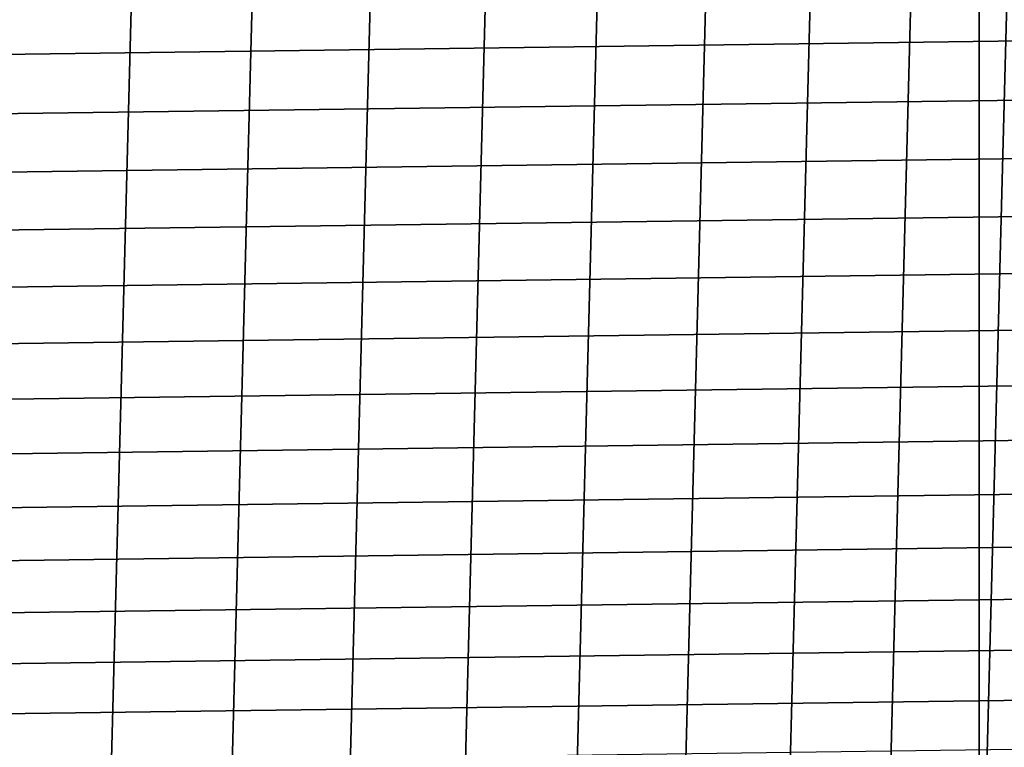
# Model space of a CAD drawing. Header units: metres. Extents: x -22 to 244, y -22 to 22.
# Tile 23 of 154: x 6 to 14, y -13 to -7. Entities that reach past the tile are written whole.
import ezdxf

# ---------------------------------------------------------------- set-up
doc = ezdxf.new("R2010")
doc.units = ezdxf.units.M
doc.layers.add('solid_10_151_023_XXX', color=7, linetype='CONTINUOUS')

msp = doc.modelspace()

# ---------------------------------------------------------------- linework, layer by layer
at = {"layer": 'solid_10_151_023_XXX'}
for points in [[(4.366583, -20.541006, 0.8), (5.435683, 20.284313, 0.8), (6.489897, 19.97201, 0.8), (5.435703, -20.284307, 0.8)], [(5.435703, -20.284307, 0.8), (6.489897, 19.97201, 0.8), (7.526357, 19.604944, 0.8), (6.489919, -19.972004, 0.8)], [(6.489919, -19.972004, 0.8), (7.526357, 19.604944, 0.8), (8.542211, 19.184122, 0.8), (7.526386, -19.604935, 0.8)], [(7.526386, -19.604935, 0.8), (8.542211, 19.184122, 0.8), (9.534631, 18.710712, 0.8), (8.542233, -19.184113, 0.8)], [(8.542233, -19.184113, 0.8), (9.534631, 18.710712, 0.8), (10.500863, 18.186035, 0.8), (9.534649, -18.710705, 0.8)], [(9.534649, -18.710705, 0.8), (10.500863, 18.186035, 0.8), (11.438317, 17.611498, 0.8), (10.500886, -18.186022, 0.8)], [(10.500886, -18.186022, 0.8), (11.438317, 17.611498, 0.8), (12.344459, 16.988651, 0.8), (11.43834, -17.611483, 0.8)], [(11.43834, -17.611483, 0.8), (12.344459, 16.988651, 0.8), (13.216754, 16.319233, 0.8), (12.344475, -16.98864, 0.8)], [(12.344475, -16.98864, 0.8), (13.216754, 16.319233, 0.8), (14.052798, 15.60509, 0.8), (13.216772, -16.319218, 0.8)], [(14.052822, -15.605069, 0.8), (13.216772, -16.319218, 0.8), (14.052798, 15.60509, 0.8)], [(14.052822, -15.605069, 0.8), (14.052798, 15.60509, 0.8), (14.850304, 14.848181, 0.8)], [(14.850325, -14.84816, 0.8), (14.052822, -15.605069, 0.8), (14.850304, 14.848181, 0.8)], [(-19.098837, -6.879273, 269.950012), (19.2752, -6.368409, 269.950012), (19.43796, -5.852842, 269.950012), (-19.275202, -6.368402, 269.950012)], [(-18.908947, -7.385237, 269.950012), (19.098835, -6.879279, 269.950012), (19.2752, -6.368409, 269.950012), (-19.098837, -6.879273, 269.950012)], [(-18.705654, -7.885968, 269.950012), (18.908945, -7.385243, 269.950012), (19.098835, -6.879279, 269.950012), (-18.908947, -7.385237, 269.950012)], [(-18.489103, -8.381111, 269.950012), (18.705652, -7.885974, 269.950012), (18.908945, -7.385243, 269.950012), (-18.705654, -7.885968, 269.950012)], [(-18.259384, -8.870449, 269.950012), (18.4891, -8.381118, 269.950012), (18.705652, -7.885974, 269.950012), (-18.489103, -8.381111, 269.950012)], [(-18.016691, -9.353543, 269.950012), (18.259382, -8.870456, 269.950012), (18.4891, -8.381118, 269.950012), (-18.259384, -8.870449, 269.950012)], [(-17.761213, -9.830017, 269.950012), (18.016687, -9.35355, 269.950012), (18.259382, -8.870456, 269.950012), (-18.016691, -9.353543, 269.950012)], [(-17.493086, -10.299607, 269.950012), (17.761211, -9.830024, 269.950012), (18.016687, -9.35355, 269.950012), (-17.761213, -9.830017, 269.950012)], [(-17.212582, -10.761828, 269.950012), (17.493082, -10.299614, 269.950012), (17.761211, -9.830024, 269.950012), (-17.493086, -10.299607, 269.950012)], [(-16.919888, -11.21639, 269.950012), (17.212578, -10.761835, 269.950012), (17.493082, -10.299614, 269.950012), (-17.212582, -10.761828, 269.950012)], [(-16.615171, -11.663021, 269.950012), (16.919884, -11.216396, 269.950012), (17.212578, -10.761835, 269.950012), (-16.919888, -11.21639, 269.950012)], [(-16.298723, -12.101304, 269.950012), (16.615166, -11.663028, 269.950012), (16.919884, -11.216396, 269.950012), (-16.615171, -11.663021, 269.950012)], [(-15.970719, -12.531007, 269.950012), (16.298719, -12.10131, 269.950012), (16.615166, -11.663028, 269.950012), (-16.298723, -12.101304, 269.950012)], [(-15.631357, -12.951859, 269.950012), (15.970715, -12.531013, 269.950012), (16.298719, -12.10131, 269.950012), (-15.970719, -12.531007, 269.950012)], [(-15.280951, -13.363475, 269.950012), (15.631352, -12.951864, 269.950012), (15.970715, -12.531013, 269.950012), (-15.631357, -12.951859, 269.950012)]]:
    msp.add_3dface(points, dxfattribs=at)

doc.saveas('drawing.dxf')
